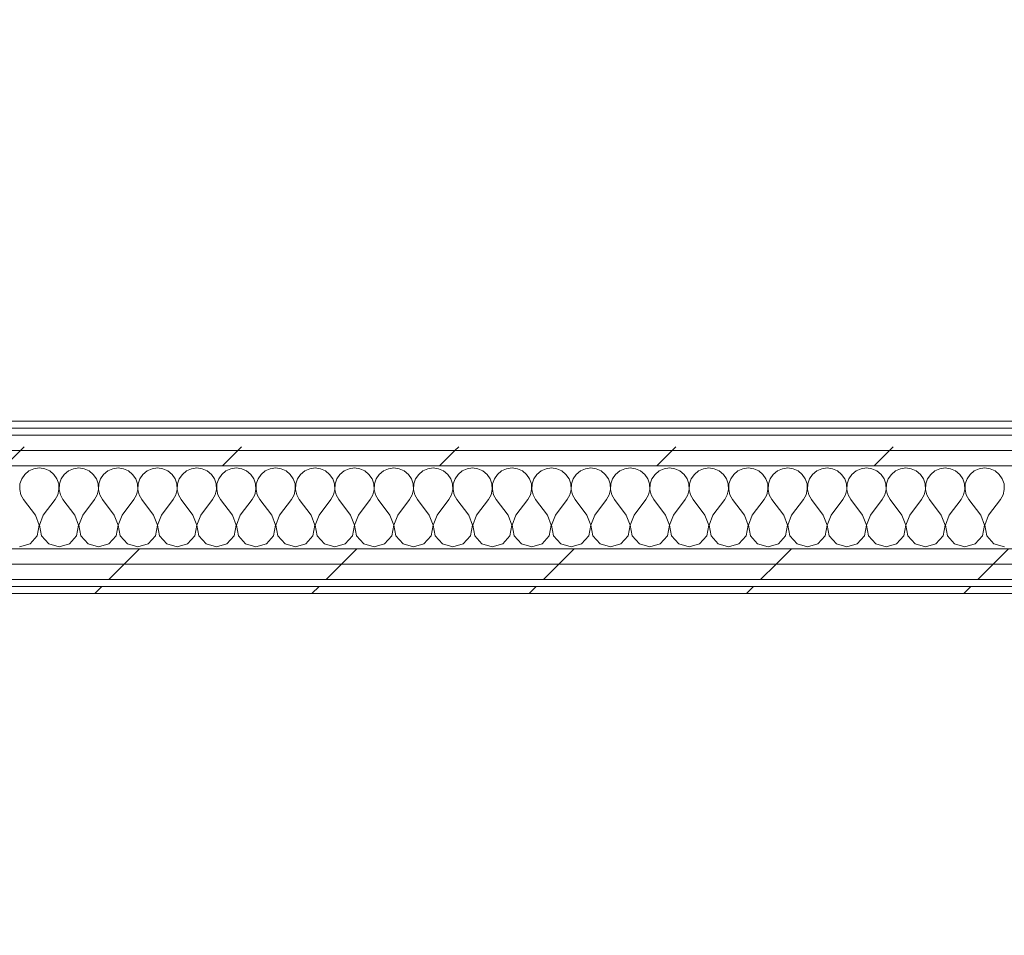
# Model space of a CAD drawing. Header units: millimetres. Extents: x -30280 to 19093, y -17460 to 4378.
# Tile 152 of 188: x -6117 to -5283, y -17373 to -16598. Entities that reach past the tile are written whole.
import ezdxf

# ---------------------------------------------------------------- set-up
doc = ezdxf.new("R2010")
doc.units = ezdxf.units.MM
doc.header["$MEASUREMENT"] = 0
doc.linetypes.add('Wipeout_Contour', pattern=[1000, 0, -1000])
doc.layers.add('Nuevo_06_COT_Generals', color=7, linetype='Continuous')
doc.layers.add('Nuevo_08_E_Envans secs', color=7, linetype='Continuous')
doc.layers.add('Nuevo_06_COT_Generals_Pluma_Nº__1', color=7, linetype='Continuous', lineweight=5)
doc.layers.add('Nuevo_08_E_Envans secs_Pluma_Nº__1', color=7, linetype='Continuous', lineweight=5)
for name, color, linetype, lineweight, true_color in [('Nuevo_08_E_Envans secs_Pluma_Nº__102', 7, 'Continuous', 5, 0xcccccc), ('Nuevo_08_E_Envans secs_Pluma_Nº__171', 171, 'Continuous', 13, 0xaaaaff), ('Nuevo_08_E_Envans secs_Pluma_Nº__177', 7, 'Continuous', 15, 0xf7e046)]:
    doc.layers.add(name, color=color, linetype=linetype, lineweight=lineweight, true_color=true_color)
doc.styles.add('Estilo_Generado_1', font='txt')
doc.dimstyles.new('Estilo_Generado__2', dxfattribs={"dimtxt": 100, "dimasz": 38, "dimexe": 0.18, "dimexo": 300, "dimgap": 0, "dimtad": 1, "dimlfac": 0.001, "dimzin": 0, "dimdsep": 46, "dimtxsty": 'Estilo_Generado_1', "dimblk": 'ARROWHEAD_2', "dimblk1": 'ARROWHEAD_2', "dimblk2": 'ARROWHEAD_2', "dimcen": 0.09, "dimclrd": 7, "dimclre": 7, "dimclrt": 7, "dimadec": 0, "dimazin": 0, "dimtfac": 1, "dimtdec": 4, "dimtmove": 0, "dimatfit": 3, "dimfxl": 0, "dimtolj": 1, "dimtzin": 0, "dimarcsym": 0})
pattern_1 = [(45, (0, 0), (-183.8478, 183.8478), [195, -65]), (45, (7e-14, 183.85), (-183.8478, 183.8478), [195, -65])]

# ---------------------------------------------------------------- blocks, each defined once
blk = doc.blocks.new('*X129')
at = {"layer": 'Nuevo_08_E_Envans secs_Pluma_Nº__102', "color": 254, "linetype": 'Continuous', "lineweight": 5, "true_color": 0xcccccc}
for p, q in [((-6108.76, -16980.13), (-6112.3, -16983.07)), ((-6104.55, -16978.28), (-6108.76, -16980.13)), ((-6100, -16977.64), (-6104.55, -16978.28)), ((-6095.45, -16978.28), (-6100, -16977.64)), ((-6091.24, -16980.13), (-6095.45, -16978.28)), ((-6087.7, -16983.07), (-6091.24, -16980.13)), ((-6075.43, -16980.13), (-6078.97, -16983.07)), ((-6071.22, -16978.28), (-6075.43, -16980.13)), ((-6066.67, -16977.64), (-6071.22, -16978.28)), ((-6062.11, -16978.28), (-6066.67, -16977.64)), ((-6057.9, -16980.13), (-6062.11, -16978.28)), ((-6054.36, -16983.07), (-6057.9, -16980.13)), ((-6042.1, -16980.13), (-6045.64, -16983.07)), ((-6037.89, -16978.28), (-6042.1, -16980.13)), ((-6033.33, -16977.64), (-6037.89, -16978.28)), ((-6028.78, -16978.28), (-6033.33, -16977.64)), ((-6024.57, -16980.13), (-6028.78, -16978.28)), ((-6021.03, -16983.07), (-6024.57, -16980.13)), ((-6008.76, -16980.13), (-6012.3, -16983.07)), ((-6004.55, -16978.28), (-6008.76, -16980.13)), ((-6000, -16977.64), (-6004.55, -16978.28)), ((-5995.45, -16978.28), (-6000, -16977.64)), ((-5991.24, -16980.13), (-5995.45, -16978.28)), ((-5987.7, -16983.07), (-5991.24, -16980.13)), ((-5975.43, -16980.13), (-5978.97, -16983.07)), ((-5971.22, -16978.28), (-5975.43, -16980.13)), ((-5966.67, -16977.64), (-5971.22, -16978.28)), ((-5962.11, -16978.28), (-5966.67, -16977.64)), ((-5957.9, -16980.13), (-5962.11, -16978.28)), ((-5954.36, -16983.07), (-5957.9, -16980.13)), ((-5942.1, -16980.13), (-5945.64, -16983.07)), ((-5937.89, -16978.28), (-5942.1, -16980.13)), ((-5933.33, -16977.64), (-5937.89, -16978.28)), ((-5928.78, -16978.28), (-5933.33, -16977.64)), ((-5924.57, -16980.13), (-5928.78, -16978.28)), ((-5921.03, -16983.07), (-5924.57, -16980.13)), ((-5908.76, -16980.13), (-5912.3, -16983.07)), ((-5904.55, -16978.28), (-5908.76, -16980.13)), ((-5900, -16977.64), (-5904.55, -16978.28)), ((-5895.45, -16978.28), (-5900, -16977.64)), ((-5891.24, -16980.13), (-5895.45, -16978.28)), ((-5887.7, -16983.07), (-5891.24, -16980.13)), ((-5875.43, -16980.13), (-5878.97, -16983.07)), ((-5871.22, -16978.28), (-5875.43, -16980.13)), ((-5866.67, -16977.64), (-5871.22, -16978.28)), ((-5862.11, -16978.28), (-5866.67, -16977.64)), ((-5857.9, -16980.13), (-5862.11, -16978.28)), ((-5854.36, -16983.07), (-5857.9, -16980.13)), ((-5842.1, -16980.13), (-5845.64, -16983.07)), ((-5837.89, -16978.28), (-5842.1, -16980.13)), ((-5833.33, -16977.64), (-5837.89, -16978.28)), ((-5828.78, -16978.28), (-5833.33, -16977.64)), ((-5824.57, -16980.13), (-5828.78, -16978.28)), ((-5821.03, -16983.07), (-5824.57, -16980.13)), ((-5808.76, -16980.13), (-5812.3, -16983.07)), ((-5804.55, -16978.28), (-5808.76, -16980.13)), ((-5800, -16977.64), (-5804.55, -16978.28)), ((-5795.45, -16978.28), (-5800, -16977.64)), ((-5791.24, -16980.13), (-5795.45, -16978.28)), ((-5787.7, -16983.07), (-5791.24, -16980.13)), ((-5775.43, -16980.13), (-5778.97, -16983.07)), ((-5771.22, -16978.28), (-5775.43, -16980.13)), ((-5766.67, -16977.64), (-5771.22, -16978.28)), ((-5762.11, -16978.28), (-5766.67, -16977.64)), ((-5757.9, -16980.13), (-5762.11, -16978.28)), ((-5754.36, -16983.07), (-5757.9, -16980.13)), ((-5742.1, -16980.13), (-5745.64, -16983.07)), ((-5737.89, -16978.28), (-5742.1, -16980.13)), ((-5733.33, -16977.64), (-5737.89, -16978.28)), ((-5728.78, -16978.28), (-5733.33, -16977.64)), ((-5724.57, -16980.13), (-5728.78, -16978.28)), ((-5721.03, -16983.07), (-5724.57, -16980.13)), ((-5708.76, -16980.13), (-5712.3, -16983.07)), ((-5704.55, -16978.28), (-5708.76, -16980.13)), ((-5700, -16977.64), (-5704.55, -16978.28)), ((-5695.45, -16978.28), (-5700, -16977.64)), ((-5691.24, -16980.13), (-5695.45, -16978.28)), ((-5687.7, -16983.07), (-5691.24, -16980.13)), ((-5675.43, -16980.13), (-5678.97, -16983.07)), ((-5671.22, -16978.28), (-5675.43, -16980.13)), ((-5666.67, -16977.64), (-5671.22, -16978.28)), ((-5662.11, -16978.28), (-5666.67, -16977.64)), ((-5657.9, -16980.13), (-5662.11, -16978.28)), ((-5654.36, -16983.07), (-5657.9, -16980.13)), ((-5642.1, -16980.13), (-5645.64, -16983.07)), ((-5637.89, -16978.28), (-5642.1, -16980.13)), ((-5633.33, -16977.64), (-5637.89, -16978.28)), ((-5628.78, -16978.28), (-5633.33, -16977.64)), ((-5624.57, -16980.13), (-5628.78, -16978.28)), ((-5621.03, -16983.07), (-5624.57, -16980.13)), ((-5608.76, -16980.13), (-5612.3, -16983.07)), ((-5604.55, -16978.28), (-5608.76, -16980.13)), ((-5600, -16977.64), (-5604.55, -16978.28)), ((-5595.45, -16978.28), (-5600, -16977.64)), ((-5591.24, -16980.13), (-5595.45, -16978.28)), ((-5587.7, -16983.07), (-5591.24, -16980.13)), ((-5575.43, -16980.13), (-5578.97, -16983.07)), ((-5571.22, -16978.28), (-5575.43, -16980.13)), ((-5566.67, -16977.64), (-5571.22, -16978.28)), ((-5562.11, -16978.28), (-5566.67, -16977.64)), ((-5557.9, -16980.13), (-5562.11, -16978.28)), ((-5554.36, -16983.07), (-5557.9, -16980.13)), ((-5542.1, -16980.13), (-5545.64, -16983.07)), ((-5537.89, -16978.28), (-5542.1, -16980.13)), ((-5533.33, -16977.64), (-5537.89, -16978.28)), ((-5528.78, -16978.28), (-5533.33, -16977.64)), ((-5524.57, -16980.13), (-5528.78, -16978.28)), ((-5521.03, -16983.07), (-5524.57, -16980.13)), ((-5508.76, -16980.13), (-5512.3, -16983.07)), ((-5504.55, -16978.28), (-5508.76, -16980.13)), ((-5500, -16977.64), (-5504.55, -16978.28)), ((-5495.45, -16978.28), (-5500, -16977.64)), ((-5491.24, -16980.13), (-5495.45, -16978.28)), ((-5487.7, -16983.07), (-5491.24, -16980.13)), ((-5475.43, -16980.13), (-5478.97, -16983.07)), ((-5471.22, -16978.28), (-5475.43, -16980.13)), ((-5466.67, -16977.64), (-5471.22, -16978.28)), ((-5462.11, -16978.28), (-5466.67, -16977.64)), ((-5457.9, -16980.13), (-5462.11, -16978.28)), ((-5454.36, -16983.07), (-5457.9, -16980.13)), ((-5442.1, -16980.13), (-5445.64, -16983.07)), ((-5437.89, -16978.28), (-5442.1, -16980.13)), ((-5433.33, -16977.64), (-5437.89, -16978.28)), ((-5428.78, -16978.28), (-5433.33, -16977.64)), ((-5424.57, -16980.13), (-5428.78, -16978.28)), ((-5421.03, -16983.07), (-5424.57, -16980.13)), ((-5408.76, -16980.13), (-5412.3, -16983.07)), ((-5404.55, -16978.28), (-5408.76, -16980.13)), ((-5400, -16977.64), (-5404.55, -16978.28)), ((-5395.45, -16978.28), (-5400, -16977.64)), ((-5391.24, -16980.13), (-5395.45, -16978.28)), ((-5387.7, -16983.07), (-5391.24, -16980.13)), ((-5375.43, -16980.13), (-5378.97, -16983.07)), ((-5371.22, -16978.28), (-5375.43, -16980.13)), ((-5366.67, -16977.64), (-5371.22, -16978.28)), ((-5362.11, -16978.28), (-5366.67, -16977.64)), ((-5357.9, -16980.13), (-5362.11, -16978.28)), ((-5354.36, -16983.07), (-5357.9, -16980.13)), ((-5342.1, -16980.13), (-5345.64, -16983.07)), ((-5337.89, -16978.28), (-5342.1, -16980.13)), ((-5333.33, -16977.64), (-5337.89, -16978.28)), ((-5328.78, -16978.28), (-5333.33, -16977.64)), ((-5324.57, -16980.13), (-5328.78, -16978.28)), ((-5321.03, -16983.07), (-5324.57, -16980.13)), ((-5308.76, -16980.13), (-5312.3, -16983.07)), ((-5304.55, -16978.28), (-5308.76, -16980.13)), ((-5300, -16977.64), (-5304.55, -16978.28)), ((-5295.45, -16978.28), (-5300, -16977.64)), ((-5291.24, -16980.13), (-5295.45, -16978.28)), ((-5287.7, -16983.07), (-5291.24, -16980.13)), ((-6114.91, -16986.86), (-6116.38, -16991.21)), ((-6112.3, -16983.07), (-6114.91, -16986.86)), ((-6085.09, -16986.86), (-6087.7, -16983.07)), ((-6083.62, -16991.21), (-6085.09, -16986.86)), ((-6081.57, -16986.86), (-6083.04, -16991.21)), ((-6078.97, -16983.07), (-6081.57, -16986.86)), ((-6051.76, -16986.86), (-6054.36, -16983.07)), ((-6050.29, -16991.21), (-6051.76, -16986.86)), ((-6048.24, -16986.86), (-6049.71, -16991.21)), ((-6045.64, -16983.07), (-6048.24, -16986.86)), ((-6018.43, -16986.86), (-6021.03, -16983.07)), ((-6016.96, -16991.21), (-6018.43, -16986.86)), ((-6014.91, -16986.86), (-6016.38, -16991.21)), ((-6012.3, -16983.07), (-6014.91, -16986.86)), ((-5985.09, -16986.86), (-5987.7, -16983.07)), ((-5983.62, -16991.21), (-5985.09, -16986.86)), ((-5981.57, -16986.86), (-5983.04, -16991.21)), ((-5978.97, -16983.07), (-5981.57, -16986.86)), ((-5951.76, -16986.86), (-5954.36, -16983.07)), ((-5950.29, -16991.21), (-5951.76, -16986.86)), ((-5948.24, -16986.86), (-5949.71, -16991.21)), ((-5945.64, -16983.07), (-5948.24, -16986.86)), ((-5918.43, -16986.86), (-5921.03, -16983.07)), ((-5916.96, -16991.21), (-5918.43, -16986.86)), ((-5914.91, -16986.86), (-5916.38, -16991.21)), ((-5912.3, -16983.07), (-5914.91, -16986.86)), ((-5885.09, -16986.86), (-5887.7, -16983.07)), ((-5883.62, -16991.21), (-5885.09, -16986.86)), ((-5881.57, -16986.86), (-5883.04, -16991.21)), ((-5878.97, -16983.07), (-5881.57, -16986.86)), ((-5851.76, -16986.86), (-5854.36, -16983.07)), ((-5850.29, -16991.21), (-5851.76, -16986.86)), ((-5848.24, -16986.86), (-5849.71, -16991.21)), ((-5845.64, -16983.07), (-5848.24, -16986.86)), ((-5818.43, -16986.86), (-5821.03, -16983.07)), ((-5816.96, -16991.21), (-5818.43, -16986.86)), ((-5814.91, -16986.86), (-5816.38, -16991.21)), ((-5812.3, -16983.07), (-5814.91, -16986.86)), ((-5785.09, -16986.86), (-5787.7, -16983.07)), ((-5783.62, -16991.21), (-5785.09, -16986.86)), ((-5781.57, -16986.86), (-5783.04, -16991.21)), ((-5778.97, -16983.07), (-5781.57, -16986.86)), ((-5751.76, -16986.86), (-5754.36, -16983.07)), ((-5750.29, -16991.21), (-5751.76, -16986.86)), ((-5748.24, -16986.86), (-5749.71, -16991.21)), ((-5745.64, -16983.07), (-5748.24, -16986.86)), ((-5718.43, -16986.86), (-5721.03, -16983.07)), ((-5716.96, -16991.21), (-5718.43, -16986.86)), ((-5714.91, -16986.86), (-5716.38, -16991.21)), ((-5712.3, -16983.07), (-5714.91, -16986.86)), ((-5685.09, -16986.86), (-5687.7, -16983.07)), ((-5683.62, -16991.21), (-5685.09, -16986.86)), ((-5681.57, -16986.86), (-5683.04, -16991.21)), ((-5678.97, -16983.07), (-5681.57, -16986.86)), ((-5651.76, -16986.86), (-5654.36, -16983.07)), ((-5650.29, -16991.21), (-5651.76, -16986.86)), ((-5648.24, -16986.86), (-5649.71, -16991.21)), ((-5645.64, -16983.07), (-5648.24, -16986.86)), ((-5618.43, -16986.86), (-5621.03, -16983.07)), ((-5616.96, -16991.21), (-5618.43, -16986.86)), ((-5614.91, -16986.86), (-5616.38, -16991.21)), ((-5612.3, -16983.07), (-5614.91, -16986.86)), ((-5585.09, -16986.86), (-5587.7, -16983.07)), ((-5583.62, -16991.21), (-5585.09, -16986.86)), ((-5581.57, -16986.86), (-5583.04, -16991.21)), ((-5578.97, -16983.07), (-5581.57, -16986.86)), ((-5551.76, -16986.86), (-5554.36, -16983.07)), ((-5550.29, -16991.21), (-5551.76, -16986.86)), ((-5548.24, -16986.86), (-5549.71, -16991.21)), ((-5545.64, -16983.07), (-5548.24, -16986.86)), ((-5518.43, -16986.86), (-5521.03, -16983.07)), ((-5516.96, -16991.21), (-5518.43, -16986.86)), ((-5514.91, -16986.86), (-5516.38, -16991.21)), ((-5512.3, -16983.07), (-5514.91, -16986.86)), ((-5485.09, -16986.86), (-5487.7, -16983.07)), ((-5483.62, -16991.21), (-5485.09, -16986.86)), ((-5481.57, -16986.86), (-5483.04, -16991.21)), ((-5478.97, -16983.07), (-5481.57, -16986.86)), ((-5451.76, -16986.86), (-5454.36, -16983.07)), ((-5450.29, -16991.21), (-5451.76, -16986.86)), ((-5448.24, -16986.86), (-5449.71, -16991.21)), ((-5445.64, -16983.07), (-5448.24, -16986.86)), ((-5418.43, -16986.86), (-5421.03, -16983.07)), ((-5416.96, -16991.21), (-5418.43, -16986.86)), ((-5414.91, -16986.86), (-5416.38, -16991.21)), ((-5412.3, -16983.07), (-5414.91, -16986.86)), ((-5385.09, -16986.86), (-5387.7, -16983.07)), ((-5383.62, -16991.21), (-5385.09, -16986.86)), ((-5381.57, -16986.86), (-5383.04, -16991.21)), ((-5378.97, -16983.07), (-5381.57, -16986.86)), ((-5351.76, -16986.86), (-5354.36, -16983.07)), ((-5350.29, -16991.21), (-5351.76, -16986.86)), ((-5348.24, -16986.86), (-5349.71, -16991.21)), ((-5345.64, -16983.07), (-5348.24, -16986.86)), ((-5318.43, -16986.86), (-5321.03, -16983.07)), ((-5316.96, -16991.21), (-5318.43, -16986.86)), ((-5314.91, -16986.86), (-5316.38, -16991.21)), ((-5312.3, -16983.07), (-5314.91, -16986.86)), ((-5285.09, -16986.86), (-5287.7, -16983.07)), ((-5283.62, -16991.21), (-5285.09, -16986.86)), ((-6116.38, -16991.21), (-6116.6, -16995.81)), ((-6116.6, -16995.81), (-6115.56, -17000.28)), ((-6084.44, -17000.28), (-6083.4, -16995.81)), ((-6083.4, -16995.81), (-6083.62, -16991.21)), ((-6083.04, -16991.21), (-6083.27, -16995.81)), ((-6083.27, -16995.81), (-6082.23, -17000.28)), ((-6051.11, -17000.28), (-6050.07, -16995.81)), ((-6050.07, -16995.81), (-6050.29, -16991.21)), ((-6049.71, -16991.21), (-6049.93, -16995.81)), ((-6049.93, -16995.81), (-6048.89, -17000.28)), ((-6017.77, -17000.28), (-6016.73, -16995.81)), ((-6016.73, -16995.81), (-6016.96, -16991.21)), ((-6016.38, -16991.21), (-6016.6, -16995.81)), ((-6016.6, -16995.81), (-6015.56, -17000.28)), ((-5984.44, -17000.28), (-5983.4, -16995.81)), ((-5983.4, -16995.81), (-5983.62, -16991.21)), ((-5983.04, -16991.21), (-5983.27, -16995.81)), ((-5983.27, -16995.81), (-5982.23, -17000.28)), ((-5951.11, -17000.28), (-5950.07, -16995.81)), ((-5950.07, -16995.81), (-5950.29, -16991.21)), ((-5949.71, -16991.21), (-5949.93, -16995.81)), ((-5949.93, -16995.81), (-5948.89, -17000.28)), ((-5917.77, -17000.28), (-5916.73, -16995.81)), ((-5916.73, -16995.81), (-5916.96, -16991.21)), ((-5916.38, -16991.21), (-5916.6, -16995.81)), ((-5916.6, -16995.81), (-5915.56, -17000.28)), ((-5884.44, -17000.28), (-5883.4, -16995.81)), ((-5883.4, -16995.81), (-5883.62, -16991.21)), ((-5883.04, -16991.21), (-5883.27, -16995.81)), ((-5883.27, -16995.81), (-5882.23, -17000.28)), ((-5851.11, -17000.28), (-5850.07, -16995.81)), ((-5850.07, -16995.81), (-5850.29, -16991.21)), ((-5849.71, -16991.21), (-5849.93, -16995.81)), ((-5849.93, -16995.81), (-5848.89, -17000.28)), ((-5817.77, -17000.28), (-5816.73, -16995.81)), ((-5816.73, -16995.81), (-5816.96, -16991.21)), ((-5816.38, -16991.21), (-5816.6, -16995.81)), ((-5816.6, -16995.81), (-5815.56, -17000.28)), ((-5784.44, -17000.28), (-5783.4, -16995.81)), ((-5783.4, -16995.81), (-5783.62, -16991.21)), ((-5783.04, -16991.21), (-5783.27, -16995.81)), ((-5783.27, -16995.81), (-5782.23, -17000.28)), ((-5751.11, -17000.28), (-5750.07, -16995.81)), ((-5750.07, -16995.81), (-5750.29, -16991.21)), ((-5749.71, -16991.21), (-5749.93, -16995.81)), ((-5749.93, -16995.81), (-5748.89, -17000.28)), ((-5717.77, -17000.28), (-5716.73, -16995.81)), ((-5716.73, -16995.81), (-5716.96, -16991.21)), ((-5716.38, -16991.21), (-5716.6, -16995.81)), ((-5716.6, -16995.81), (-5715.56, -17000.28)), ((-5684.44, -17000.28), (-5683.4, -16995.81)), ((-5683.4, -16995.81), (-5683.62, -16991.21)), ((-5683.04, -16991.21), (-5683.27, -16995.81)), ((-5683.27, -16995.81), (-5682.23, -17000.28)), ((-5651.11, -17000.28), (-5650.07, -16995.81)), ((-5650.07, -16995.81), (-5650.29, -16991.21)), ((-5649.71, -16991.21), (-5649.93, -16995.81)), ((-5649.93, -16995.81), (-5648.89, -17000.28)), ((-5617.77, -17000.28), (-5616.73, -16995.81)), ((-5616.73, -16995.81), (-5616.96, -16991.21)), ((-5616.38, -16991.21), (-5616.6, -16995.81)), ((-5616.6, -16995.81), (-5615.56, -17000.28)), ((-5584.44, -17000.28), (-5583.4, -16995.81)), ((-5583.4, -16995.81), (-5583.62, -16991.21)), ((-5583.04, -16991.21), (-5583.27, -16995.81)), ((-5583.27, -16995.81), (-5582.23, -17000.28)), ((-5551.11, -17000.28), (-5550.07, -16995.81)), ((-5550.07, -16995.81), (-5550.29, -16991.21)), ((-5549.71, -16991.21), (-5549.93, -16995.81)), ((-5549.93, -16995.81), (-5548.89, -17000.28)), ((-5517.77, -17000.28), (-5516.73, -16995.81)), ((-5516.73, -16995.81), (-5516.96, -16991.21)), ((-5516.38, -16991.21), (-5516.6, -16995.81)), ((-5516.6, -16995.81), (-5515.56, -17000.28)), ((-5484.44, -17000.28), (-5483.4, -16995.81)), ((-5483.4, -16995.81), (-5483.62, -16991.21)), ((-5483.04, -16991.21), (-5483.27, -16995.81)), ((-5483.27, -16995.81), (-5482.23, -17000.28)), ((-5451.11, -17000.28), (-5450.07, -16995.81)), ((-5450.07, -16995.81), (-5450.29, -16991.21)), ((-5449.71, -16991.21), (-5449.93, -16995.81)), ((-5449.93, -16995.81), (-5448.89, -17000.28)), ((-5417.77, -17000.28), (-5416.73, -16995.81)), ((-5416.73, -16995.81), (-5416.96, -16991.21)), ((-5416.38, -16991.21), (-5416.6, -16995.81)), ((-5416.6, -16995.81), (-5415.56, -17000.28)), ((-5384.44, -17000.28), (-5383.4, -16995.81)), ((-5383.4, -16995.81), (-5383.62, -16991.21)), ((-5383.04, -16991.21), (-5383.27, -16995.81)), ((-5383.27, -16995.81), (-5382.23, -17000.28)), ((-5351.11, -17000.28), (-5350.07, -16995.81)), ((-5350.07, -16995.81), (-5350.29, -16991.21)), ((-5349.71, -16991.21), (-5349.93, -16995.81)), ((-5349.93, -16995.81), (-5348.89, -17000.28)), ((-5317.77, -17000.28), (-5316.73, -16995.81)), ((-5316.73, -16995.81), (-5316.96, -16991.21)), ((-5316.38, -16991.21), (-5316.6, -16995.81)), ((-5316.6, -16995.81), (-5315.56, -17000.28)), ((-5284.44, -17000.28), (-5283.4, -16995.81)), ((-5283.4, -16995.81), (-5283.62, -16991.21)), ((-6115.56, -17000.28), (-6113.33, -17004.31)), ((-6103.33, -17017.64), (-6113.33, -17004.31)), ((-6096.67, -17017.64), (-6086.67, -17004.31)), ((-6086.67, -17004.31), (-6084.44, -17000.28)), ((-6082.23, -17000.28), (-6080, -17004.31)), ((-6070, -17017.64), (-6080, -17004.31)), ((-6063.33, -17017.64), (-6053.33, -17004.31)), ((-6053.33, -17004.31), (-6051.11, -17000.28)), ((-6048.89, -17000.28), (-6046.67, -17004.31)), ((-6036.67, -17017.64), (-6046.67, -17004.31)), ((-6030, -17017.64), (-6020, -17004.31)), ((-6020, -17004.31), (-6017.77, -17000.28)), ((-6015.56, -17000.28), (-6013.33, -17004.31)), ((-6003.33, -17017.64), (-6013.33, -17004.31)), ((-5996.67, -17017.64), (-5986.67, -17004.31)), ((-5986.67, -17004.31), (-5984.44, -17000.28)), ((-5982.23, -17000.28), (-5980, -17004.31)), ((-5970, -17017.64), (-5980, -17004.31)), ((-5963.33, -17017.64), (-5953.33, -17004.31)), ((-5953.33, -17004.31), (-5951.11, -17000.28)), ((-5948.89, -17000.28), (-5946.67, -17004.31)), ((-5936.67, -17017.64), (-5946.67, -17004.31)), ((-5930, -17017.64), (-5920, -17004.31)), ((-5920, -17004.31), (-5917.77, -17000.28)), ((-5915.56, -17000.28), (-5913.33, -17004.31)), ((-5903.33, -17017.64), (-5913.33, -17004.31)), ((-5896.67, -17017.64), (-5886.67, -17004.31)), ((-5886.67, -17004.31), (-5884.44, -17000.28)), ((-5882.23, -17000.28), (-5880, -17004.31)), ((-5870, -17017.64), (-5880, -17004.31)), ((-5863.33, -17017.64), (-5853.33, -17004.31)), ((-5853.33, -17004.31), (-5851.11, -17000.28)), ((-5848.89, -17000.28), (-5846.67, -17004.31)), ((-5836.67, -17017.64), (-5846.67, -17004.31)), ((-5830, -17017.64), (-5820, -17004.31)), ((-5820, -17004.31), (-5817.77, -17000.28)), ((-5815.56, -17000.28), (-5813.33, -17004.31)), ((-5803.33, -17017.64), (-5813.33, -17004.31)), ((-5796.67, -17017.64), (-5786.67, -17004.31)), ((-5786.67, -17004.31), (-5784.44, -17000.28)), ((-5782.23, -17000.28), (-5780, -17004.31)), ((-5770, -17017.64), (-5780, -17004.31)), ((-5763.33, -17017.64), (-5753.33, -17004.31)), ((-5753.33, -17004.31), (-5751.11, -17000.28)), ((-5748.89, -17000.28), (-5746.67, -17004.31)), ((-5736.67, -17017.64), (-5746.67, -17004.31)), ((-5730, -17017.64), (-5720, -17004.31)), ((-5720, -17004.31), (-5717.77, -17000.28)), ((-5715.56, -17000.28), (-5713.33, -17004.31)), ((-5703.33, -17017.64), (-5713.33, -17004.31)), ((-5696.67, -17017.64), (-5686.67, -17004.31)), ((-5686.67, -17004.31), (-5684.44, -17000.28)), ((-5682.23, -17000.28), (-5680, -17004.31)), ((-5670, -17017.64), (-5680, -17004.31)), ((-5663.33, -17017.64), (-5653.33, -17004.31)), ((-5653.33, -17004.31), (-5651.11, -17000.28)), ((-5648.89, -17000.28), (-5646.67, -17004.31)), ((-5636.67, -17017.64), (-5646.67, -17004.31)), ((-5630, -17017.64), (-5620, -17004.31)), ((-5620, -17004.31), (-5617.77, -17000.28)), ((-5615.56, -17000.28), (-5613.33, -17004.31)), ((-5603.33, -17017.64), (-5613.33, -17004.31)), ((-5596.67, -17017.64), (-5586.67, -17004.31)), ((-5586.67, -17004.31), (-5584.44, -17000.28)), ((-5582.23, -17000.28), (-5580, -17004.31)), ((-5570, -17017.64), (-5580, -17004.31)), ((-5563.33, -17017.64), (-5553.33, -17004.31)), ((-5553.33, -17004.31), (-5551.11, -17000.28)), ((-5548.89, -17000.28), (-5546.67, -17004.31)), ((-5536.67, -17017.64), (-5546.67, -17004.31)), ((-5530, -17017.64), (-5520, -17004.31)), ((-5520, -17004.31), (-5517.77, -17000.28)), ((-5515.56, -17000.28), (-5513.33, -17004.31)), ((-5503.33, -17017.64), (-5513.33, -17004.31)), ((-5496.67, -17017.64), (-5486.67, -17004.31)), ((-5486.67, -17004.31), (-5484.44, -17000.28)), ((-5482.23, -17000.28), (-5480, -17004.31)), ((-5470, -17017.64), (-5480, -17004.31)), ((-5463.33, -17017.64), (-5453.33, -17004.31)), ((-5453.33, -17004.31), (-5451.11, -17000.28)), ((-5448.89, -17000.28), (-5446.67, -17004.31)), ((-5436.67, -17017.64), (-5446.67, -17004.31)), ((-5430, -17017.64), (-5420, -17004.31)), ((-5420, -17004.31), (-5417.77, -17000.28)), ((-5415.56, -17000.28), (-5413.33, -17004.31)), ((-5403.33, -17017.64), (-5413.33, -17004.31)), ((-5396.67, -17017.64), (-5386.67, -17004.31)), ((-5386.67, -17004.31), (-5384.44, -17000.28)), ((-5382.23, -17000.28), (-5380, -17004.31)), ((-5370, -17017.64), (-5380, -17004.31)), ((-5363.33, -17017.64), (-5353.33, -17004.31)), ((-5353.33, -17004.31), (-5351.11, -17000.28)), ((-5348.89, -17000.28), (-5346.67, -17004.31)), ((-5336.67, -17017.64), (-5346.67, -17004.31)), ((-5330, -17017.64), (-5320, -17004.31)), ((-5320, -17004.31), (-5317.77, -17000.28)), ((-5315.56, -17000.28), (-5313.33, -17004.31)), ((-5303.33, -17017.64), (-5313.33, -17004.31)), ((-5296.67, -17017.64), (-5286.67, -17004.31)), ((-5286.67, -17004.31), (-5284.44, -17000.28)), ((-6100.07, -17026.15), (-6103.33, -17017.64)), ((-6096.67, -17017.64), (-6099.93, -17026.15)), ((-6066.73, -17026.15), (-6070, -17017.64)), ((-6063.33, -17017.64), (-6066.6, -17026.15)), ((-6033.4, -17026.15), (-6036.67, -17017.64)), ((-6030, -17017.64), (-6033.27, -17026.15)), ((-6000.07, -17026.15), (-6003.33, -17017.64)), ((-5996.67, -17017.64), (-5999.93, -17026.15)), ((-5966.73, -17026.15), (-5970, -17017.64)), ((-5963.33, -17017.64), (-5966.6, -17026.15)), ((-5933.4, -17026.15), (-5936.67, -17017.64)), ((-5930, -17017.64), (-5933.27, -17026.15)), ((-5900.07, -17026.15), (-5903.33, -17017.64)), ((-5896.67, -17017.64), (-5899.93, -17026.15)), ((-5866.73, -17026.15), (-5870, -17017.64)), ((-5863.33, -17017.64), (-5866.6, -17026.15)), ((-5833.4, -17026.15), (-5836.67, -17017.64)), ((-5830, -17017.64), (-5833.27, -17026.15)), ((-5800.07, -17026.15), (-5803.33, -17017.64)), ((-5796.67, -17017.64), (-5799.93, -17026.15)), ((-5766.73, -17026.15), (-5770, -17017.64)), ((-5763.33, -17017.64), (-5766.6, -17026.15)), ((-5733.4, -17026.15), (-5736.67, -17017.64)), ((-5730, -17017.64), (-5733.27, -17026.15)), ((-5700.07, -17026.15), (-5703.33, -17017.64)), ((-5696.67, -17017.64), (-5699.93, -17026.15)), ((-5666.73, -17026.15), (-5670, -17017.64)), ((-5663.33, -17017.64), (-5666.6, -17026.15)), ((-5633.4, -17026.15), (-5636.67, -17017.64)), ((-5630, -17017.64), (-5633.27, -17026.15)), ((-5600.07, -17026.15), (-5603.33, -17017.64)), ((-5596.67, -17017.64), (-5599.93, -17026.15)), ((-5566.73, -17026.15), (-5570, -17017.64)), ((-5563.33, -17017.64), (-5566.6, -17026.15)), ((-5533.4, -17026.15), (-5536.67, -17017.64)), ((-5530, -17017.64), (-5533.27, -17026.15)), ((-5500.07, -17026.15), (-5503.33, -17017.64)), ((-5496.67, -17017.64), (-5499.93, -17026.15)), ((-5466.73, -17026.15), (-5470, -17017.64)), ((-5463.33, -17017.64), (-5466.6, -17026.15)), ((-5433.4, -17026.15), (-5436.67, -17017.64)), ((-5430, -17017.64), (-5433.27, -17026.15)), ((-5400.07, -17026.15), (-5403.33, -17017.64)), ((-5396.67, -17017.64), (-5399.93, -17026.15)), ((-5366.73, -17026.15), (-5370, -17017.64)), ((-5363.33, -17017.64), (-5366.6, -17026.15)), ((-5333.4, -17026.15), (-5336.67, -17017.64)), ((-5330, -17017.64), (-5333.27, -17026.15)), ((-5300.07, -17026.15), (-5303.33, -17017.64)), ((-5296.67, -17017.64), (-5299.93, -17026.15)), ((-6101.76, -17035.1), (-6100.07, -17026.15)), ((-6099.93, -17026.15), (-6098.24, -17035.1)), ((-6068.43, -17035.1), (-6066.73, -17026.15)), ((-6066.6, -17026.15), (-6064.91, -17035.1)), ((-6035.09, -17035.1), (-6033.4, -17026.15)), ((-6033.27, -17026.15), (-6031.57, -17035.1)), ((-6001.76, -17035.1), (-6000.07, -17026.15)), ((-5999.93, -17026.15), (-5998.24, -17035.1)), ((-5968.43, -17035.1), (-5966.73, -17026.15)), ((-5966.6, -17026.15), (-5964.91, -17035.1)), ((-5935.09, -17035.1), (-5933.4, -17026.15)), ((-5933.27, -17026.15), (-5931.57, -17035.1)), ((-5901.76, -17035.1), (-5900.07, -17026.15)), ((-5899.93, -17026.15), (-5898.24, -17035.1)), ((-5868.43, -17035.1), (-5866.73, -17026.15)), ((-5866.6, -17026.15), (-5864.91, -17035.1)), ((-5835.09, -17035.1), (-5833.4, -17026.15)), ((-5833.27, -17026.15), (-5831.57, -17035.1)), ((-5801.76, -17035.1), (-5800.07, -17026.15)), ((-5799.93, -17026.15), (-5798.24, -17035.1)), ((-5768.43, -17035.1), (-5766.73, -17026.15)), ((-5766.6, -17026.15), (-5764.91, -17035.1)), ((-5735.09, -17035.1), (-5733.4, -17026.15)), ((-5733.27, -17026.15), (-5731.57, -17035.1)), ((-5701.76, -17035.1), (-5700.07, -17026.15)), ((-5699.93, -17026.15), (-5698.24, -17035.1)), ((-5668.43, -17035.1), (-5666.73, -17026.15)), ((-5666.6, -17026.15), (-5664.91, -17035.1)), ((-5635.09, -17035.1), (-5633.4, -17026.15)), ((-5633.27, -17026.15), (-5631.57, -17035.1)), ((-5601.76, -17035.1), (-5600.07, -17026.15)), ((-5599.93, -17026.15), (-5598.24, -17035.1)), ((-5568.43, -17035.1), (-5566.73, -17026.15)), ((-5566.6, -17026.15), (-5564.91, -17035.1)), ((-5535.09, -17035.1), (-5533.4, -17026.15)), ((-5533.27, -17026.15), (-5531.57, -17035.1)), ((-5501.76, -17035.1), (-5500.07, -17026.15)), ((-5499.93, -17026.15), (-5498.24, -17035.1)), ((-5468.43, -17035.1), (-5466.73, -17026.15)), ((-5466.6, -17026.15), (-5464.91, -17035.1)), ((-5435.09, -17035.1), (-5433.4, -17026.15)), ((-5433.27, -17026.15), (-5431.57, -17035.1)), ((-5401.76, -17035.1), (-5400.07, -17026.15)), ((-5399.93, -17026.15), (-5398.24, -17035.1)), ((-5368.43, -17035.1), (-5366.73, -17026.15)), ((-5366.6, -17026.15), (-5364.91, -17035.1)), ((-5335.09, -17035.1), (-5333.4, -17026.15)), ((-5333.27, -17026.15), (-5331.57, -17035.1)), ((-5301.76, -17035.1), (-5300.07, -17026.15)), ((-5299.93, -17026.15), (-5298.24, -17035.1)), ((-6107.9, -17041.82), (-6101.76, -17035.1)), ((-6098.24, -17035.1), (-6092.1, -17041.82)), ((-6074.57, -17041.82), (-6068.43, -17035.1)), ((-6064.91, -17035.1), (-6058.76, -17041.82)), ((-6041.24, -17041.82), (-6035.09, -17035.1)), ((-6031.57, -17035.1), (-6025.43, -17041.82)), ((-6007.9, -17041.82), (-6001.76, -17035.1)), ((-5998.24, -17035.1), (-5992.1, -17041.82)), ((-5974.57, -17041.82), (-5968.43, -17035.1)), ((-5964.91, -17035.1), (-5958.76, -17041.82)), ((-5941.24, -17041.82), (-5935.09, -17035.1)), ((-5931.57, -17035.1), (-5925.43, -17041.82)), ((-5907.9, -17041.82), (-5901.76, -17035.1)), ((-5898.24, -17035.1), (-5892.1, -17041.82)), ((-5874.57, -17041.82), (-5868.43, -17035.1)), ((-5864.91, -17035.1), (-5858.76, -17041.82)), ((-5841.24, -17041.82), (-5835.09, -17035.1)), ((-5831.57, -17035.1), (-5825.43, -17041.82)), ((-5807.9, -17041.82), (-5801.76, -17035.1)), ((-5798.24, -17035.1), (-5792.1, -17041.82)), ((-5774.57, -17041.82), (-5768.43, -17035.1)), ((-5764.91, -17035.1), (-5758.76, -17041.82)), ((-5741.24, -17041.82), (-5735.09, -17035.1)), ((-5731.57, -17035.1), (-5725.43, -17041.82)), ((-5707.9, -17041.82), (-5701.76, -17035.1)), ((-5698.24, -17035.1), (-5692.1, -17041.82)), ((-5674.57, -17041.82), (-5668.43, -17035.1)), ((-5664.91, -17035.1), (-5658.76, -17041.82)), ((-5641.24, -17041.82), (-5635.09, -17035.1)), ((-5631.57, -17035.1), (-5625.43, -17041.82)), ((-5607.9, -17041.82), (-5601.76, -17035.1)), ((-5598.24, -17035.1), (-5592.1, -17041.82)), ((-5574.57, -17041.82), (-5568.43, -17035.1)), ((-5564.91, -17035.1), (-5558.76, -17041.82)), ((-5541.24, -17041.82), (-5535.09, -17035.1)), ((-5531.57, -17035.1), (-5525.43, -17041.82)), ((-5507.9, -17041.82), (-5501.76, -17035.1)), ((-5498.24, -17035.1), (-5492.1, -17041.82)), ((-5474.57, -17041.82), (-5468.43, -17035.1)), ((-5464.91, -17035.1), (-5458.76, -17041.82)), ((-5441.24, -17041.82), (-5435.09, -17035.1)), ((-5431.57, -17035.1), (-5425.43, -17041.82)), ((-5407.9, -17041.82), (-5401.76, -17035.1)), ((-5398.24, -17035.1), (-5392.1, -17041.82)), ((-5374.57, -17041.82), (-5368.43, -17035.1)), ((-5364.91, -17035.1), (-5358.76, -17041.82)), ((-5341.24, -17041.82), (-5335.09, -17035.1)), ((-5331.57, -17035.1), (-5325.43, -17041.82)), ((-5307.9, -17041.82), (-5301.76, -17035.1)), ((-5298.24, -17035.1), (-5292.1, -17041.82)), ((-6116.67, -17044.31), (-6107.9, -17041.82)), ((-6092.1, -17041.82), (-6083.33, -17044.31)), ((-6083.33, -17044.31), (-6074.57, -17041.82)), ((-6058.76, -17041.82), (-6050, -17044.31)), ((-6050, -17044.31), (-6041.24, -17041.82)), ((-6025.43, -17041.82), (-6016.67, -17044.31)), ((-6016.67, -17044.31), (-6007.9, -17041.82)), ((-5992.1, -17041.82), (-5983.33, -17044.31)), ((-5983.33, -17044.31), (-5974.57, -17041.82)), ((-5958.76, -17041.82), (-5950, -17044.31)), ((-5950, -17044.31), (-5941.24, -17041.82)), ((-5925.43, -17041.82), (-5916.67, -17044.31)), ((-5916.67, -17044.31), (-5907.9, -17041.82)), ((-5892.1, -17041.82), (-5883.33, -17044.31)), ((-5883.33, -17044.31), (-5874.57, -17041.82)), ((-5858.76, -17041.82), (-5850, -17044.31)), ((-5850, -17044.31), (-5841.24, -17041.82)), ((-5825.43, -17041.82), (-5816.67, -17044.31)), ((-5816.67, -17044.31), (-5807.9, -17041.82)), ((-5792.1, -17041.82), (-5783.33, -17044.31)), ((-5783.33, -17044.31), (-5774.57, -17041.82)), ((-5758.76, -17041.82), (-5750, -17044.31)), ((-5750, -17044.31), (-5741.24, -17041.82)), ((-5725.43, -17041.82), (-5716.67, -17044.31)), ((-5716.67, -17044.31), (-5707.9, -17041.82)), ((-5692.1, -17041.82), (-5683.33, -17044.31)), ((-5683.33, -17044.31), (-5674.57, -17041.82)), ((-5658.76, -17041.82), (-5650, -17044.31)), ((-5650, -17044.31), (-5641.24, -17041.82)), ((-5625.43, -17041.82), (-5616.67, -17044.31)), ((-5616.67, -17044.31), (-5607.9, -17041.82)), ((-5592.1, -17041.82), (-5583.33, -17044.31)), ((-5583.33, -17044.31), (-5574.57, -17041.82)), ((-5558.76, -17041.82), (-5550, -17044.31)), ((-5550, -17044.31), (-5541.24, -17041.82)), ((-5525.43, -17041.82), (-5516.67, -17044.31)), ((-5516.67, -17044.31), (-5507.9, -17041.82)), ((-5492.1, -17041.82), (-5483.33, -17044.31)), ((-5483.33, -17044.31), (-5474.57, -17041.82)), ((-5458.76, -17041.82), (-5450, -17044.31)), ((-5450, -17044.31), (-5441.24, -17041.82)), ((-5425.43, -17041.82), (-5416.67, -17044.31)), ((-5416.67, -17044.31), (-5407.9, -17041.82)), ((-5392.1, -17041.82), (-5383.33, -17044.31)), ((-5383.33, -17044.31), (-5374.57, -17041.82)), ((-5358.76, -17041.82), (-5350, -17044.31)), ((-5350, -17044.31), (-5341.24, -17041.82)), ((-5325.43, -17041.82), (-5316.67, -17044.31)), ((-5316.67, -17044.31), (-5307.9, -17041.82)), ((-5292.1, -17041.82), (-5283.33, -17044.31))]:
    blk.add_line(p, q, dxfattribs=at)
blk = doc.blocks.new('Muro_63_1', base_point=(-18974.61, -17083.98))
at = {"color": 254, "linetype": 'Wipeout_Contour', "lineweight": 0, "ltscale": 71376.143295}
blk.add_wipeout([(-6964.89, -16943.98), (-3842.41, -16943.98), (-3842.41, -16937.98), (-6964.89, -16937.98)], dxfattribs=at).dxf.layer = 'Nuevo_08_E_Envans secs'
at = {"color": 254, "linetype": 'Wipeout_Contour', "lineweight": 0, "ltscale": 71889.621763}
blk.add_wipeout([(-7017.89, -17071.98), (-3842.41, -17071.98), (-3842.41, -17058.98), (-7017.89, -17058.98)], dxfattribs=at).dxf.layer = 'Nuevo_08_E_Envans secs'
at = {"color": 254, "linetype": 'Wipeout_Contour', "lineweight": 0, "ltscale": 71948.537165}
blk.add_wipeout([(-3842.41, -17077.98), (-7017.89, -17077.98), (-7017.89, -17083.98), (-3842.41, -17083.98)], dxfattribs=at).dxf.layer = 'Nuevo_08_E_Envans secs'
at = {"layer": 'Nuevo_08_E_Envans secs_Pluma_Nº__171', "linetype": 'Continuous', "lineweight": 13, "true_color": 0xaaaaff}
h = blk.add_hatch(dxfattribs=at)
h.set_pattern_fill('Panellat_HPL_0001', color=161, style=0, pattern_type=2)
h.set_pattern_definition(pattern_1)
h.paths.add_polyline_path([(-6964.89, -16943.98), (-3842.41, -16943.98), (-3842.41, -16937.98), (-6964.89, -16937.98)])
h = blk.add_hatch(dxfattribs=at)
h.set_pattern_fill('Panellat_HPL_0001', color=161, style=0, pattern_type=2)
h.set_pattern_definition(pattern_1)
h.paths.add_polyline_path([(-3842.41, -17077.98), (-7017.89, -17077.98), (-7017.89, -17083.98), (-3842.41, -17083.98)])
at = {"layer": 'Nuevo_08_E_Envans secs_Pluma_Nº__177', "linetype": 'Continuous', "lineweight": 15, "true_color": 0xf7e046}
h = blk.add_hatch(dxfattribs=at)
h.set_pattern_fill('Panellat_HPL_0001', color=53, style=0, pattern_type=2)
h.set_pattern_definition(pattern_1)
h.paths.add_polyline_path([(-7017.89, -17071.98), (-3842.41, -17071.98), (-3842.41, -17058.98), (-7017.89, -17058.98)])
at = {"layer": 'Nuevo_08_E_Envans secs_Pluma_Nº__1', "color": 7, "linetype": 'Continuous', "lineweight": 5}
for p, q in [((-6964.89, -16943.98), (-3842.41, -16943.98)), ((-7017.89, -17071.98), (-3842.41, -17071.98)), ((-7017.89, -17077.98), (-3842.41, -17077.98))]:
    blk.add_line(p, q, dxfattribs=at)
at = {"layer": 'Nuevo_08_E_Envans secs_Pluma_Nº__1', "color": 7, "linetype": 'Continuous', "lineweight": 5, "flags": 128}
for points in [[(-3842.41, -16937.98), (-6964.89, -16937.98)], [(-7017.89, -17083.98), (-3842.41, -17083.98)]]:
    blk.add_lwpolyline(points, dxfattribs=at)
at = {"color": 254, "linetype": 'Wipeout_Contour', "lineweight": 0, "ltscale": 71840.211947}
blk.add_wipeout([(-7017.89, -17058.98), (-3842.41, -17058.98), (-3842.41, -17045.98), (-7017.89, -17045.98)], dxfattribs=at).dxf.layer = 'Nuevo_08_E_Envans secs'
at = {"layer": 'Nuevo_08_E_Envans secs_Pluma_Nº__177', "linetype": 'Continuous', "lineweight": 15, "true_color": 0xf7e046}
h = blk.add_hatch(dxfattribs=at)
h.set_pattern_fill('Panellat_HPL_0001', color=53, style=0, pattern_type=2)
h.set_pattern_definition(pattern_1)
h.paths.add_polyline_path([(-7017.89, -17058.98), (-3842.41, -17058.98), (-3842.41, -17045.98), (-7017.89, -17045.98)])
at = {"layer": 'Nuevo_08_E_Envans secs_Pluma_Nº__1', "color": 7, "linetype": 'Continuous', "lineweight": 5}
for p, q in [((-6989.89, -17045.98), (-3842.41, -17045.98)), ((-7017.89, -17058.98), (-3842.41, -17058.98))]:
    blk.add_line(p, q, dxfattribs=at)
at = {"layer": 'Nuevo_08_E_Envans secs', "color": 7, "lineweight": 20}
blk.add_blockref('*X129', (0, 0), dxfattribs=at)
at = {"color": 254, "linetype": 'Wipeout_Contour', "lineweight": 0, "ltscale": 71503.472576}
blk.add_wipeout([(-6989.89, -16975.98), (-3842.41, -16975.98), (-3842.41, -16962.98), (-6989.89, -16962.98)], dxfattribs=at).dxf.layer = 'Nuevo_08_E_Envans secs'
at = {"layer": 'Nuevo_08_E_Envans secs_Pluma_Nº__177', "linetype": 'Continuous', "lineweight": 15, "true_color": 0xf7e046}
h = blk.add_hatch(dxfattribs=at)
h.set_pattern_fill('Panellat_HPL_0001', color=53, style=0, pattern_type=2)
h.set_pattern_definition(pattern_1)
h.paths.add_polyline_path([(-6989.89, -16975.98), (-3842.41, -16975.98), (-3842.41, -16962.98), (-6989.89, -16962.98)])
at = {"layer": 'Nuevo_08_E_Envans secs_Pluma_Nº__1', "color": 7, "linetype": 'Continuous', "lineweight": 5}
blk.add_line((-6989.89, -16975.98), (-3842.41, -16975.98), dxfattribs=at)
at = {"color": 254, "linetype": 'Wipeout_Contour', "lineweight": 0, "ltscale": 71444.175017}
blk.add_wipeout([(-6976.89, -16962.98), (-3842.41, -16962.98), (-3842.41, -16949.98), (-6976.89, -16949.98)], dxfattribs=at).dxf.layer = 'Nuevo_08_E_Envans secs'
at = {"layer": 'Nuevo_08_E_Envans secs_Pluma_Nº__177', "linetype": 'Continuous', "lineweight": 15, "true_color": 0xf7e046}
h = blk.add_hatch(dxfattribs=at)
h.set_pattern_fill('Panellat_HPL_0001', color=53, style=0, pattern_type=2)
h.set_pattern_definition(pattern_1)
h.paths.add_polyline_path([(-6976.89, -16962.98), (-3842.41, -16962.98), (-3842.41, -16949.98), (-6976.89, -16949.98)])
at = {"layer": 'Nuevo_08_E_Envans secs_Pluma_Nº__1', "color": 7, "linetype": 'Continuous', "lineweight": 5}
for p, q in [((-6970.89, -16949.98), (-3842.41, -16949.98)), ((-6976.89, -16962.98), (-3842.41, -16962.98))]:
    blk.add_line(p, q, dxfattribs=at)
blk = doc.blocks.new('*D662')
at = {"layer": 'Nuevo_06_COT_Generals_Pluma_Nº__1', "color": 7, "linetype": 'Continuous', "lineweight": 5}
for p, q in [((-3073.12, -16923.54), (-3023.12, -16952.41)), ((-3010.62, -16937.98), (-3542.41, -16937.98)), ((-3048.12, -17083.98), (-3048.12, -16937.98)), ((-3073.12, -17069.54), (-3023.12, -17098.41)), ((-3010.62, -17083.98), (-3542.41, -17083.98)), ((-3048.12, -17108.43), (-3048.12, -17083.98))]:
    blk.add_line(p, q, dxfattribs=at)
at = {"layer": 'Nuevo_06_COT_Generals_Pluma_Nº__1', "color": 7, "lineweight": 5, "insert": (-3068.12, -17373.2), "char_height": 100, "attachment_point": 7, "rotation": 90, "style": 'Estilo_Generado_1'}
blk.add_mtext('\\A1;{\\pql;\\fGotham Book|b0|i0|c0|p0;\\W1.000000;0,15}', dxfattribs=at)
blk = doc.blocks.new('ARROWHEAD_2')
at = {"color": 0, "linetype": 'Continuous', "lineweight": 0}
for p, q in [((-0.378, -0.655), (0.378, 0.655)), ((0, 0), (-1, 0))]:
    blk.add_line(p, q, dxfattribs=at)
blk = doc.blocks.new('*D663')
at = {"layer": 'Nuevo_06_COT_Generals_Pluma_Nº__1', "color": 7, "linetype": 'Continuous', "lineweight": 5}
for p, q in [((-3073.12, -13794.13), (-3023.12, -13822.99)), ((-3010.62, -13808.56), (-3514.09, -13808.56)), ((-3048.12, -16937.98), (-3048.12, -13808.56)), ((-3073.12, -16923.54), (-3023.12, -16952.41)), ((-3010.62, -16937.98), (-3542.41, -16937.98))]:
    blk.add_line(p, q, dxfattribs=at)
at = {"layer": 'Nuevo_06_COT_Generals_Pluma_Nº__1', "color": 7, "lineweight": 5, "insert": (-3068.12, -15510.65), "char_height": 100, "attachment_point": 7, "rotation": 90, "style": 'Estilo_Generado_1'}
blk.add_mtext('\\A1;{\\pql;\\fGotham Book|b0|i0|c0|p0;\\W1.000000;3,13}', dxfattribs=at)

msp = doc.modelspace()

# ---------------------------------------------------------------- block references
at = {"layer": 'Nuevo_08_E_Envans secs', "color": 7, "lineweight": 20}
msp.add_blockref('Muro_63_1', (-18974.607, -17083.976), dxfattribs=at)

# ---------------------------------------------------------------- next in the draw order: dimensions: what is measured, and where the dimension line sits
at = {"layer": 'Nuevo_06_COT_Generals', "color": 7, "linetype": 'Continuous', "lineweight": 5}
for base, p1, p2, picture, middle in [((-3048.117, -13808.561), (-11408.508, -16937.976), (-3814.087, -13808.561), '*D663', (-3118.117, -15381.196)), ((-3048.117, -16937.976), (-11408.508, -17083.976), (-11408.508, -16937.976), '*D662', (-3118.117, -17243.739))]:
    dim = msp.add_linear_dim(base=base, p1=p1, p2=p2, angle=90, dimstyle='Estilo_Generado__2', dxfattribs=at)
    dim.commit()
    dim.dimension.update_dxf_attribs({"geometry": picture, "text_midpoint": middle, "dimtype": 160, "text_rotation": 90})

doc.saveas('drawing.dxf')
